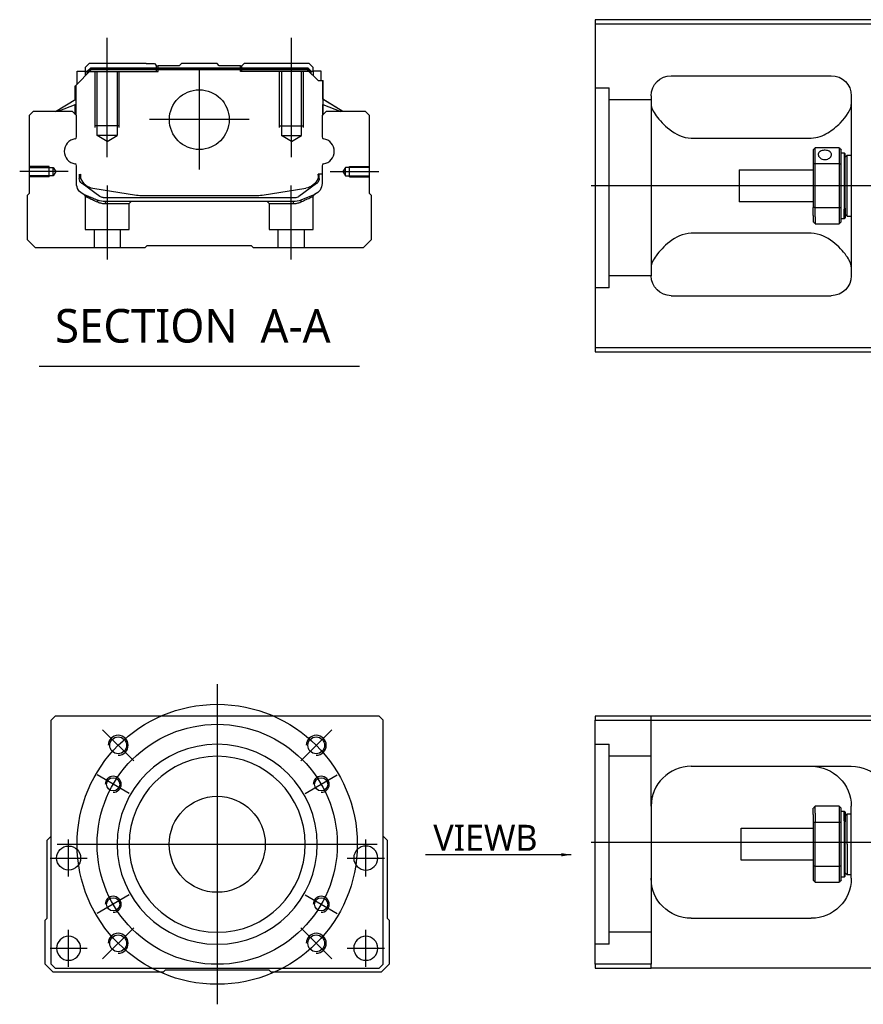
# Model space of a CAD drawing. Header units: millimetres. Extents: x 2891 to 6329, y -1599 to 860.
# Tile 1 of 37: x 3409 to 3619, y -1595 to -1349. Entities that reach past the tile are written whole.
import ezdxf
from ezdxf.lldxf.tags import DXFTag

# ---------------------------------------------------------------- set-up
doc = ezdxf.new("R2010")
doc.units = ezdxf.units.MM
doc.layers.get('0').update_dxf_attribs({"linetype": 'CONTINUOUS'})
doc.styles.add('CHN', font='Microsoft JhengHei.ttf')
doc.styles.add('DIM-7', font='SIMPLEX.shx', dxfattribs={"width": 0.7, "bigfont": 'chineset.shx'})
tags = doc.linetypes.add('DASHED', pattern=[25.72, 12.86, -12.86]).pattern_tags.tags
tags[6:7] = [DXFTag(74, 4), DXFTag(75, 0), DXFTag(340, '0'), DXFTag(46, 0.0), DXFTag(50, 0.0), DXFTag(44, 0.0), DXFTag(45, 0.0)]
tags[4:5] = [DXFTag(74, 4), DXFTag(75, 0), DXFTag(340, '0'), DXFTag(46, 0.0), DXFTag(50, 0.0), DXFTag(44, 0.0), DXFTag(45, 0.0)]
doc.dimstyles.new('CNS', dxfattribs={"dimtxt": 3.5, "dimasz": 2.5, "dimexe": 1, "dimexo": 1, "dimgap": 1, "dimtad": 1, "dimdsep": 46, "dimtxsty": 'DIM-7', "dimcen": 0.09, "dimclrd": 4, "dimclre": 4, "dimclrt": 1, "dimadec": 0, "dimazin": 0, "dimtfac": 1, "dimtmove": 0, "dimatfit": 3, "dimfxl": 1, "dimtvp": 0.971429, "dimtolj": 1, "dimarcsym": 0})

msp = doc.modelspace()

# ---------------------------------------------------------------- linework, layer by layer
at = {"linetype": 'Continuous'}
for p, q in [((3626.29, -1349.02), (3552.29, -1349.02)), ((3552.29, -1349.02), (3552.29, -1431.02)), ((3552.29, -1350.02), (3626.29, -1350.02)), ((3425.92, -1360), (3424.92, -1361)), ((3424.92, -1361), (3424.92, -1361.85)), ((3425.42, -1361.92), (3426.28, -1361.05)), ((3440.1, -1360), (3425.92, -1360)), ((3426.28, -1361.05), (3480.52, -1361.05)), ((3426.38, -1361.28), (3426.28, -1361.05)), ((3440.1, -1360), (3442.2, -1360)), ((3442.2, -1360), (3442.75, -1360.55)), ((3442.75, -1360.55), (3443.1, -1360.55)), ((3448.4, -1360.55), (3443.1, -1360.55)), ((3443.1, -1361.05), (3443.1, -1360.55)), ((3448.4, -1360.55), (3448.95, -1360)), ((3457.85, -1360), (3448.95, -1360)), ((3458.4, -1360.55), (3457.85, -1360)), ((3463.7, -1360.55), (3458.4, -1360.55)), ((3463.7, -1360.55), (3464.05, -1360.55)), ((3463.7, -1361.05), (3463.7, -1360.55)), ((3464.05, -1360.55), (3464.6, -1360)), ((3464.05, -1360.55), (3464.6, -1360)), ((3466.7, -1360), (3464.6, -1360)), ((3464.6, -1360), (3464.6, -1360)), ((3480.88, -1360), (3466.7, -1360)), ((3480.42, -1361.28), (3480.52, -1361.05)), ((3481.38, -1361.92), (3480.52, -1361.05)), ((3481.88, -1361), (3480.88, -1360)), ((3481.88, -1361.85), (3481.88, -1361)), ((3422.52, -1365.45), (3426.42, -1361.55)), ((3422.92, -1361.85), (3424.92, -1361.85)), ((3422.92, -1365.05), (3422.92, -1361.85)), ((3424.92, -1361.85), (3424.92, -1363.05)), ((3425.42, -1362), (3424.92, -1362)), ((3425.42, -1362.55), (3425.42, -1361.92)), ((3425.65, -1362.01), (3425.42, -1361.92)), ((3425.65, -1362.01), (3426.38, -1361.28)), ((3425.65, -1362.32), (3425.65, -1362.01)), ((3426.38, -1361.28), (3480.42, -1361.28)), ((3480.38, -1361.55), (3426.42, -1361.55)), ((3483.08, -1364.25), (3480.38, -1361.55)), ((3481.15, -1362.01), (3480.42, -1361.28)), ((3481.15, -1362.01), (3481.38, -1361.92)), ((3481.15, -1362.32), (3481.15, -1362.01)), ((3481.38, -1362.55), (3481.38, -1361.92)), ((3481.88, -1362), (3481.38, -1362)), ((3483.88, -1361.85), (3481.88, -1361.85)), ((3481.88, -1361.85), (3481.88, -1363.05)), ((3483.88, -1364.25), (3483.88, -1361.85)), ((3483.88, -1361.85), (3483.88, -1361.85)), ((3571.29, -1363.02), (3611.29, -1363.02)), ((3422.42, -1368.96), (3422.42, -1365.55)), ((3422.52, -1368.9), (3422.52, -1365.45)), ((3422.57, -1365.4), (3422.57, -1371.5)), ((3483.08, -1364.25), (3484.23, -1364.25)), ((3484.23, -1364.25), (3484.23, -1371.5)), ((3484.23, -1364.25), (3484.28, -1364.25)), ((3484.28, -1368.9), (3484.28, -1364.25)), ((3484.28, -1364.25), (3484.38, -1364.25)), ((3484.38, -1368.96), (3484.38, -1364.25)), ((3566.29, -1368.02), (3566.29, -1413.02)), ((3616.29, -1368.02), (3616.29, -1413.02)), ((3417.51, -1372), (3422.57, -1368.87)), ((3422.57, -1370.21), (3418.06, -1372)), ((3422.42, -1372.7), (3422.42, -1370.27)), ((3422.52, -1372.8), (3422.52, -1370.23)), ((3489.29, -1372), (3484.23, -1368.87)), ((3484.23, -1370.21), (3488.74, -1372)), ((3484.28, -1372.8), (3484.28, -1370.23)), ((3489.29, -1372), (3484.38, -1368.96)), ((3484.38, -1372.7), (3484.38, -1370.27)), ((3411.9, -1372), (3410.9, -1373)), ((3410.9, -1373), (3410.9, -1392.45)), ((3421.72, -1372), (3411.9, -1372)), ((3422.72, -1373), (3421.72, -1372)), ((3422.72, -1378.32), (3422.72, -1373)), ((3485.08, -1372), (3484.08, -1373)), ((3484.08, -1373), (3484.08, -1378.32)), ((3494.9, -1372), (3485.08, -1372)), ((3495.9, -1373), (3494.9, -1372)), ((3495.9, -1392.45), (3495.9, -1373)), ((3576.29, -1378.61), (3606.29, -1378.61)), ((3606.79, -1381.52), (3606.79, -1385.11)), ((3613.29, -1381.02), (3607.29, -1381.02)), ((3607.29, -1384.97), (3607.29, -1381.02)), ((3613.29, -1381.02), (3613.29, -1384.97)), ((3613.79, -1385.11), (3613.79, -1381.52)), ((3613.79, -1382.27), (3614.49, -1382.27)), ((3614.49, -1382.27), (3614.79, -1382.57)), ((3614.49, -1382.27), (3614.49, -1396.35)), ((3614.79, -1396.14), (3614.79, -1382.57)), ((3614.79, -1383.37), (3615.29, -1382.87)), ((3615.29, -1382.87), (3616.29, -1382.87)), ((3615.29, -1398.17), (3615.29, -1382.87)), ((3422.72, -1389.94), (3422.72, -1385.54)), ((3484.08, -1385.54), (3484.08, -1389.94)), ((3606.79, -1385.11), (3606.79, -1395.93)), ((3607.29, -1396.06), (3607.29, -1384.97)), ((3607.29, -1384.97), (3613.29, -1384.97)), ((3613.29, -1384.97), (3613.29, -1396.06)), ((3613.79, -1395.93), (3613.79, -1385.11)), ((3423.42, -1387.66), (3423.42, -1388.74)), ((3423.72, -1387.66), (3423.72, -1388.7)), ((3484.08, -1387.66), (3483.08, -1387.66)), ((3483.08, -1387.66), (3483.08, -1388.7)), ((3483.38, -1388.74), (3483.38, -1387.66)), ((3588.29, -1386.52), (3606.79, -1386.52)), ((3588.29, -1386.52), (3588.29, -1394.52)), ((3424.11, -1390), (3424.04, -1389.95)), ((3428.53, -1393.21), (3424.11, -1390)), ((3482.69, -1390), (3478.28, -1393.21)), ((3482.76, -1389.95), (3482.69, -1390)), ((3410.9, -1392.45), (3410.4, -1392.95)), ((3410.4, -1392.95), (3410.4, -1404)), ((3426.79, -1391.13), (3437.7, -1392.87)), ((3439.35, -1393), (3467.45, -1393)), ((3469.1, -1392.87), (3480.01, -1391.13)), ((3482.23, -1392.71), (3478.8, -1394.12)), ((3496.4, -1392.95), (3495.9, -1392.45)), ((3496.4, -1404), (3496.4, -1392.95)), ((3429.41, -1393.5), (3477.39, -1393.5)), ((3476.89, -1394.5), (3429.91, -1394.5)), ((3606.79, -1394.52), (3588.29, -1394.52)), ((3606.79, -1397.94), (3606.79, -1395.93)), ((3606.79, -1397.94), (3606.79, -1399.52)), ((3613.29, -1396.06), (3607.29, -1396.06)), ((3607.29, -1398.3), (3607.29, -1396.06)), ((3613.29, -1396.06), (3613.29, -1398.3)), ((3613.79, -1399.52), (3613.79, -1395.93)), ((3614.49, -1398.77), (3614.49, -1396.35)), ((3614.79, -1396.14), (3614.79, -1398.47)), ((3614.79, -1397.67), (3615.29, -1398.17)), ((3607.29, -1398.3), (3607.29, -1400.02)), ((3607.29, -1400.02), (3613.29, -1400.02)), ((3613.29, -1398.3), (3613.29, -1400.02)), ((3614.49, -1398.77), (3613.79, -1398.77)), ((3614.79, -1398.47), (3614.49, -1398.77)), ((3615.29, -1398.17), (3616.29, -1398.17)), ((3606.29, -1402.42), (3576.29, -1402.42)), ((3410.4, -1404), (3412.4, -1406)), ((3439.9, -1406), (3440.4, -1405.5)), ((3440.4, -1405.5), (3466.4, -1405.5)), ((3466.4, -1405.5), (3466.9, -1406)), ((3494.4, -1406), (3496.4, -1404)), ((3412.4, -1406), (3439.9, -1406)), ((3466.9, -1406), (3494.4, -1406)), ((3571.29, -1418.02), (3611.29, -1418.02)), ((3552.29, -1431.02), (3552.29, -1432.02)), ((3626.29, -1431.02), (3552.29, -1431.02)), ((3552.29, -1432.02), (3626.29, -1432.02)), ((3417.38, -1523.17), (3416.38, -1524.17)), ((3485.88, -1523.17), (3417.38, -1523.17)), ((3498.38, -1523.17), (3485.88, -1523.17)), ((3499.38, -1524.17), (3498.38, -1523.17)), ((3552.29, -1523.17), (3552.29, -1524.17)), ((3626.29, -1523.17), (3552.29, -1523.17)), ((3416.38, -1585.17), (3416.38, -1524.17)), ((3499.38, -1585.17), (3499.38, -1524.17)), ((3552.29, -1524.17), (3626.29, -1524.17)), ((3552.29, -1585.17), (3552.29, -1524.17)), ((3576.29, -1535.67), (3616.29, -1535.67)), ((3566.29, -1545.67), (3566.29, -1585.17)), ((3613.29, -1545.67), (3607.29, -1545.67)), ((3607.29, -1547.39), (3607.29, -1545.67)), ((3613.29, -1545.67), (3613.29, -1547.39)), ((3616.29, -1563.67), (3616.29, -1545.67)), ((3606.79, -1547.74), (3606.79, -1546.17)), ((3606.79, -1547.74), (3606.79, -1549.76)), ((3607.29, -1547.39), (3607.29, -1549.62)), ((3613.29, -1547.39), (3613.29, -1549.62)), ((3613.79, -1549.76), (3613.79, -1546.17)), ((3613.79, -1546.92), (3614.49, -1546.92)), ((3614.49, -1546.92), (3614.79, -1547.22)), ((3614.49, -1549.34), (3614.49, -1546.92)), ((3614.79, -1547.22), (3614.79, -1549.55)), ((3614.79, -1548.02), (3615.29, -1547.52)), ((3615.29, -1547.52), (3616.29, -1547.52)), ((3615.29, -1555.17), (3615.29, -1547.52)), ((3606.79, -1549.76), (3606.79, -1560.58)), ((3607.29, -1560.71), (3607.29, -1549.62)), ((3607.29, -1549.62), (3613.29, -1549.62)), ((3613.29, -1549.62), (3613.29, -1560.71)), ((3613.79, -1560.58), (3613.79, -1549.76)), ((3614.49, -1549.34), (3614.49, -1563.42)), ((3614.79, -1563.12), (3614.79, -1549.55)), ((3415.38, -1554.17), (3416.38, -1553.17)), ((3499.38, -1553.17), (3500.38, -1554.17)), ((3588.79, -1551.17), (3606.79, -1551.17)), ((3588.79, -1555.17), (3588.79, -1551.17)), ((3415.38, -1573.62), (3415.38, -1554.17)), ((3500.38, -1554.17), (3500.38, -1573.62)), ((3588.79, -1559.17), (3588.79, -1555.17)), ((3615.29, -1555.17), (3615.29, -1562.82)), ((3606.79, -1559.17), (3588.79, -1559.17)), ((3606.79, -1560.58), (3606.79, -1564.17)), ((3613.79, -1564.17), (3613.79, -1560.58)), ((3607.29, -1564.67), (3607.29, -1560.71)), ((3613.29, -1560.71), (3607.29, -1560.71)), ((3613.29, -1560.71), (3613.29, -1564.67)), ((3615.29, -1562.82), (3614.79, -1562.32)), ((3616.29, -1562.82), (3615.29, -1562.82)), ((3607.29, -1564.67), (3613.29, -1564.67)), ((3614.49, -1563.42), (3613.79, -1563.42)), ((3614.79, -1563.12), (3614.49, -1563.42)), ((3414.88, -1574.12), (3415.38, -1573.62)), ((3414.88, -1585.17), (3414.88, -1574.12)), ((3500.38, -1573.62), (3500.87, -1574.12)), ((3500.88, -1574.12), (3500.88, -1585.17)), ((3576.29, -1573.67), (3606.29, -1573.67)), ((3416.88, -1587.17), (3414.88, -1585.17)), ((3416.38, -1585.17), (3417.38, -1586.17)), ((3498.38, -1586.17), (3499.38, -1585.17)), ((3500.88, -1585.17), (3498.88, -1587.17)), ((3552.29, -1585.17), (3552.29, -1586.17)), ((3566.29, -1585.17), (3552.29, -1585.17)), ((3566.29, -1586.17), (3566.29, -1585.17)), ((3444.38, -1587.17), (3416.88, -1587.17)), ((3417.38, -1586.17), (3498.38, -1586.17)), ((3444.88, -1586.67), (3444.38, -1587.17)), ((3470.88, -1586.67), (3444.88, -1586.67)), ((3471.38, -1587.17), (3470.88, -1586.67)), ((3498.88, -1587.17), (3471.38, -1587.17)), ((3552.29, -1586.17), (3566.29, -1586.17)), ((3626.29, -1586.17), (3566.29, -1586.17))]:
    msp.add_line(p, q, dxfattribs=at)
at = {"ltscale": 0.2}
for p, q in [((3430.4, -1383.41), (3430.4, -1353.59)), ((3476.4, -1383.41), (3476.4, -1353.59)), ((3453.4, -1361.53), (3453.4, -1386.48)), ((3465.88, -1374), (3440.93, -1374)), ((3420.68, -1387), (3408.54, -1387)), ((3486.12, -1387), (3498.27, -1387)), ((3430.45, -1409), (3430.45, -1390.5)), ((3476.35, -1409), (3476.35, -1390.5)), ((3437.02, -1534.31), (3429.24, -1526.53)), ((3478.73, -1534.31), (3486.51, -1526.53)), ((3437.02, -1576.03), (3429.24, -1583.81)), ((3478.73, -1576.03), (3486.51, -1583.81))]:
    msp.add_line(p, q, dxfattribs=at)
at = {"linetype": 'DASHED'}
for p, q in [((3442.75, -1362), (3442.75, -1360.55)), ((3443.1, -1362), (3443.1, -1361.05)), ((3463.7, -1362), (3463.7, -1361.05)), ((3464.05, -1362), (3464.05, -1360.55)), ((3425.42, -1362), (3443.1, -1362)), ((3481.38, -1362), (3463.7, -1362)), ((3481.88, -1362), (3481.88, -1361.85)), ((3483.88, -1364), (3483.88, -1364)), ((3484.45, -1369), (3484.45, -1369)), ((3424.9, -1393.18), (3424.9, -1401.5)), ((3481.85, -1401.5), (3481.85, -1393.2)), ((3429.95, -1395), (3435.9, -1395)), ((3435.9, -1395), (3436.4, -1394.5)), ((3435.9, -1401.5), (3435.9, -1395)), ((3470.35, -1394.5), (3470.85, -1395)), ((3470.85, -1395), (3470.85, -1401.5)), ((3470.85, -1395), (3476.84, -1395)), ((3424.9, -1401.5), (3430.4, -1401.5)), ((3427.1, -1401.5), (3427.1, -1406)), ((3430.4, -1401.5), (3435.9, -1401.5)), ((3433.7, -1406), (3433.7, -1401.5)), ((3470.85, -1401.5), (3481.85, -1401.5)), ((3473.05, -1401.5), (3473.05, -1406)), ((3479.65, -1406), (3479.65, -1401.5)), ((3555.79, -1416.04), (3552.29, -1416.04)), ((3555.79, -1580.17), (3552.29, -1580.17))]:
    msp.add_line(p, q, dxfattribs=at)
at = {"linetype": 'DASHED', "ltscale": 0.1}
for p, q in [((3427.4, -1376), (3427.4, -1362)), ((3427.9, -1378), (3427.9, -1362)), ((3432.9, -1362), (3432.9, -1378)), ((3433.4, -1376), (3433.4, -1362)), ((3473.4, -1376), (3473.4, -1362)), ((3473.9, -1362), (3473.9, -1378)), ((3478.9, -1378), (3478.9, -1362)), ((3479.4, -1376), (3479.4, -1362)), ((3433.4, -1375.55), (3427.4, -1375.55)), ((3473.4, -1375.55), (3479.4, -1375.55)), ((3432.9, -1378), (3427.9, -1378)), ((3430.4, -1379.45), (3427.9, -1378)), ((3430.4, -1379.45), (3432.9, -1378)), ((3473.9, -1378), (3478.9, -1378)), ((3476.4, -1379.45), (3473.9, -1378)), ((3476.4, -1379.45), (3478.9, -1378)), ((3415.9, -1385.7), (3410.9, -1385.7)), ((3415.9, -1388.3), (3415.9, -1385.7)), ((3490.9, -1388.3), (3490.9, -1385.7)), ((3490.9, -1385.7), (3495.9, -1385.7)), ((3410.9, -1385.93), (3416.9, -1385.93)), ((3416.9, -1388.08), (3410.9, -1388.08)), ((3416.9, -1385.93), (3417.54, -1387)), ((3416.9, -1388.08), (3416.9, -1385.93)), ((3417.54, -1387), (3416.9, -1388.08)), ((3489.9, -1385.93), (3489.26, -1387)), ((3489.26, -1387), (3489.9, -1388.08)), ((3495.9, -1385.93), (3489.9, -1385.93)), ((3489.9, -1388.08), (3489.9, -1385.93)), ((3489.9, -1388.08), (3495.9, -1388.08)), ((3415.9, -1388.3), (3410.9, -1388.3)), ((3490.9, -1388.3), (3495.9, -1388.3))]:
    msp.add_line(p, q, dxfattribs=at)
at = {"linetype": 'DASHED', "ltscale": 0.3}
for p, q in [((3552.29, -1366.04), (3555.79, -1366.04)), ((3555.79, -1416.04), (3555.79, -1366.04)), ((3566.29, -1369.04), (3555.79, -1369.04)), ((3566.29, -1413.04), (3555.79, -1413.04)), ((3566.29, -1545.67), (3566.29, -1523.17)), ((3552.29, -1530.17), (3555.79, -1530.17)), ((3555.79, -1580.17), (3555.79, -1530.17)), ((3566.29, -1533.17), (3555.79, -1533.17)), ((3566.29, -1577.17), (3555.79, -1577.17))]:
    msp.add_line(p, q, dxfattribs=at)
for p, q in [((4593.29, -1390.56), (3551.29, -1390.52)), ((3413.39, -1435.63), (3493.43, -1435.63)), ((3551.29, -1554.67), (4593.29, -1554.67))]:
    msp.add_line(p, q)
at = {"ltscale": 0.3}
for p, q in [((3457.88, -1515.17), (3457.88, -1595.17)), ((3417.88, -1555.17), (3497.88, -1555.17))]:
    msp.add_line(p, q, dxfattribs=at)
at = {"ltscale": 0.1}
for p, q in [((3435.92, -1542.49), (3427.87, -1537.84)), ((3479.83, -1542.49), (3487.88, -1537.84)), ((3420.76, -1563.25), (3420.76, -1553.95)), ((3494.99, -1563.25), (3494.99, -1553.95)), ((3416.11, -1558.6), (3425.41, -1558.6)), ((3490.34, -1558.6), (3499.64, -1558.6)), ((3435.92, -1567.84), (3427.87, -1572.49)), ((3479.83, -1567.84), (3487.88, -1572.49)), ((3420.76, -1585.82), (3420.76, -1576.52)), ((3494.99, -1585.82), (3494.99, -1576.52)), ((3416.11, -1581.17), (3425.41, -1581.17)), ((3490.34, -1581.17), (3499.64, -1581.17))]:
    msp.add_line(p, q, dxfattribs=at)
at = {"linetype": 'Continuous'}
for centre, radius in [((3453.4, -1374), 7.47), ((3433.13, -1530.42), 2.1), ((3482.62, -1530.42), 2.1), ((3431.89, -1540.17), 1.65), ((3483.86, -1540.17), 1.65), ((3457.88, -1555.17), 12), ((3420.76, -1558.6), 3), ((3431.89, -1570.17), 1.65), ((3483.86, -1570.17), 1.65), ((3433.13, -1579.92), 2.1), ((3482.62, -1579.92), 2.1)]:
    msp.add_circle(centre, radius, dxfattribs=at)
at = {"ltscale": 0.3}
for radius in [35, 30]:
    msp.add_circle((3457.88, -1555.17), radius, dxfattribs=at)
at = {"linetype": 'Continuous', "extrusion": (0, 0, -1)}
for centre, radius in [((-3457.88, -1555.17), 25), ((-3457.88, -1555.17), 22), ((-3494.99, -1558.6), 3), ((-3420.76, -1581.17), 3), ((-3494.99, -1581.17), 3)]:
    msp.add_circle(centre, radius, dxfattribs=at)
at = {"linetype": 'Continuous', "extrusion": (-1e-16, 0, -1)}
for centre, start, end in [((-3571.29, -1368.02), 0, 90), ((-3611.29, -1368.02), 90, 180), ((-3571.29, -1413.02), 270, 0), ((-3611.29, -1413.02), 180, 270)]:
    msp.add_arc(centre, 5, start, end, dxfattribs=at)
at = {"linetype": 'Continuous'}
for centre, radius, start, end in [((3422.22, -1378.32), 0.5, 285.1919, 0), ((3484.58, -1378.32), 0.5, 180, 254.8081), ((3422.22, -1385.54), 0.5, 0, 74.8081), ((3484.58, -1385.54), 0.5, 105.1919, 180), ((3479.38, -1387.18), 4, 337.6678, 353.1681), ((3479.38, -1387.18), 3.77, 349.0413, 352.7469), ((3427.42, -1387.18), 4, 202.3316, 260.9414), ((3439.35, -1382.5), 10.5, 260.9414, 270), ((3467.45, -1382.5), 10.5, 270, 279.0586), ((3477.39, -1392), 1.5, 270, 306.0274), ((3576.29, -1545.67), 10, 90, 180)]:
    msp.add_arc(centre, radius, start, end, dxfattribs=at)
for centre, radius, start, end in [((3422.84, -1381.93), 3.17, 98.9371, 261.0629), ((3483.96, -1381.93), 3.17, 278.9371, 81.0629), ((3433.13, -1530.42), 2.5, 270, 180), ((3482.62, -1530.42), 2.5, 270, 180), ((3431.89, -1540.17), 2, 270, 180), ((3483.86, -1540.17), 2, 270, 180), ((3431.89, -1570.17), 2, 270, 180), ((3483.86, -1570.17), 2, 270, 180), ((3433.13, -1579.92), 2.5, 270, 180), ((3482.62, -1579.92), 2.5, 270, 180)]:
    msp.add_arc(centre, radius, start, end)
at = {"linetype": 'Continuous', "extrusion": (0, 0, -1)}
for centre, radius, start, end in [((-3427.42, -1387.18), 4, 337.6678, 353.1681), ((-3427.42, -1387.18), 3.77, 349.0413, 352.7469), ((-3425.72, -1389.94), 3, 292.4327, 0), ((-3424.92, -1388.74), 1.5, 306.0274, 0), ((-3479.38, -1387.18), 4, 202.3316, 260.9414), ((-3481.08, -1389.94), 3, 180, 247.5673), ((-3481.88, -1388.74), 1.5, 180, 233.9726), ((-3429.91, -1389.5), 5, 270, 292.4327), ((-3429.41, -1392), 1.5, 270, 306.0274), ((-3476.89, -1389.5), 5, 247.5673, 270), ((-3606.29, -1545.67), 10, 90, 180), ((-3616.29, -1545.67), 10, 90, 180), ((-3576.29, -1563.67), 10, 270, 0), ((-3606.29, -1563.67), 10, 180, 270)]:
    msp.add_arc(centre, radius, start, end, dxfattribs=at)
at = {"linetype": 'Continuous'}
for points, degree in [([(3566.29, -1370.23), (3566.29, -1370.98), (3566.76, -1371.95), (3567.54, -1373.02)], 3), ([(3422.57, -1371.5), (3422.57, -1372.1)], 1), ([(3422.57, -1372.1), (3422.57, -1372.85)], 1), ([(3484.23, -1371.5), (3484.23, -1372.1)], 1), ([(3484.23, -1372.1), (3484.23, -1372.85)], 1), ([(3606.79, -1381.52), (3606.96, -1381.35), (3607.12, -1381.19), (3607.29, -1381.02)], 3), ([(3613.29, -1381.02), (3613.46, -1381.19), (3613.62, -1381.35), (3613.79, -1381.52)], 3), ([(3607.29, -1384.97), (3607.12, -1385.02), (3606.96, -1385.06), (3606.79, -1385.11)], 3), ([(3613.29, -1384.97), (3613.46, -1385.02), (3613.62, -1385.06), (3613.79, -1385.11)], 3), ([(3607.29, -1396.06), (3607.12, -1396.02), (3606.96, -1395.97), (3606.79, -1395.93)], 3), ([(3613.29, -1396.06), (3613.46, -1396.02), (3613.62, -1395.97), (3613.79, -1395.93)], 3), ([(3607.29, -1400.02), (3607.12, -1399.85), (3606.96, -1399.69), (3606.79, -1399.52)], 3), ([(3613.79, -1399.52), (3613.62, -1399.69), (3613.46, -1399.85), (3613.29, -1400.02)], 3), ([(3567.54, -1408.02), (3566.76, -1409.09), (3566.29, -1410.06), (3566.29, -1410.81)], 3), ([(3616.29, -1410.81), (3616.29, -1410.06), (3615.82, -1409.09), (3615.05, -1408.02)], 3), ([(3571.29, -1537.01), (3571.26, -1537.03), (3571.23, -1537.05), (3571.2, -1537.06)], 3), ([(3607.29, -1545.67), (3607.12, -1545.84), (3606.96, -1546), (3606.79, -1546.17)], 3), ([(3613.29, -1545.67), (3613.46, -1545.84), (3613.62, -1546), (3613.79, -1546.17)], 3), ([(3607.29, -1549.62), (3607.12, -1549.67), (3606.96, -1549.71), (3606.79, -1549.76)], 3), ([(3613.79, -1549.76), (3613.62, -1549.71), (3613.46, -1549.67), (3613.29, -1549.62)], 3), ([(3607.29, -1560.71), (3607.12, -1560.67), (3606.96, -1560.62), (3606.79, -1560.58)], 3), ([(3613.79, -1560.58), (3613.62, -1560.62), (3613.46, -1560.67), (3613.29, -1560.71)], 3), ([(3606.79, -1564.17), (3606.96, -1564.34), (3607.12, -1564.5), (3607.29, -1564.67)], 3), ([(3613.79, -1564.17), (3613.62, -1564.34), (3613.46, -1564.5), (3613.29, -1564.67)], 3)]:
    msp.add_open_spline(points, degree=degree, dxfattribs=at)
for points, knots in [([(3606.29, -1378.61), (3607.81, -1378.61), (3609.23, -1378.05), (3611.63, -1376.59), (3612.62, -1375.73), (3615.19, -1373.12), (3616.29, -1371.39), (3616.29, -1370.23)], [0, 0, 0, 0, 0.25, 0.25, 0.5, 0.5, 1, 1, 1, 1]), ([(3567.54, -1373.02), (3568.36, -1374.16), (3569.49, -1375.38), (3572.37, -1377.59), (3574.23, -1378.61), (3576.29, -1378.61)], [0, 0, 0, 0, 0.5, 0.5, 1, 1, 1, 1]), ([(3611.34, -1382.74), (3611.34, -1382.61), (3611.31, -1382.48), (3611.19, -1382.25), (3611.1, -1382.14), (3610.87, -1381.96), (3610.73, -1381.88), (3610.42, -1381.76), (3610.24, -1381.71), (3609.88, -1381.66), (3609.69, -1381.66), (3609.33, -1381.68), (3609.15, -1381.71), (3608.82, -1381.81), (3608.66, -1381.87), (3608.4, -1382.04), (3608.29, -1382.14), (3608.13, -1382.35), (3608.07, -1382.48), (3608.04, -1382.65), (3608.04, -1382.7), (3608.04, -1382.74)], [0, 0, 0, 0, 0.106605, 0.106605, 0.21316, 0.21316, 0.320465, 0.320465, 0.42832, 0.42832, 0.535356, 0.535356, 0.641477, 0.641477, 0.748016, 0.748016, 0.855648, 0.855648, 0.963354, 0.963354, 1, 1, 1, 1]), ([(3608.04, -1382.74), (3608.04, -1382.87), (3608.07, -1383.01), (3608.19, -1383.26), (3608.28, -1383.39), (3608.51, -1383.61), (3608.65, -1383.71), (3608.96, -1383.87), (3609.14, -1383.93), (3609.5, -1383.99), (3609.69, -1384), (3610.05, -1383.97), (3610.23, -1383.93), (3610.56, -1383.8), (3610.72, -1383.72), (3610.98, -1383.51), (3611.09, -1383.39), (3611.25, -1383.14), (3611.31, -1383.01), (3611.34, -1382.83), (3611.34, -1382.79), (3611.34, -1382.74)], [0, 0, 0, 0, 0.106605, 0.106605, 0.21316, 0.21316, 0.320465, 0.320465, 0.42832, 0.42832, 0.535356, 0.535356, 0.641477, 0.641477, 0.748016, 0.748016, 0.855648, 0.855648, 0.963354, 0.963354, 1, 1, 1, 1]), ([(3576.29, -1402.42), (3574.22, -1402.42), (3572.38, -1403.45), (3569.5, -1405.65), (3568.36, -1406.88), (3567.54, -1408.02)], [0, 0, 0, 0, 0.5, 0.5, 1, 1, 1, 1]), ([(3615.05, -1408.02), (3614.22, -1406.88), (3613.09, -1405.66), (3610.21, -1403.45), (3608.35, -1402.42), (3606.29, -1402.42)], [0, 0, 0, 0, 0.5, 0.5, 1, 1, 1, 1]), ([(3566.86, -1542.36), (3566.76, -1542.62), (3566.63, -1543.05), (3566.53, -1543.49), (3566.49, -1543.67)], [0, 0, 0, 0, 0.596588, 1, 1, 1, 1])]:
    msp.add_open_spline(points, degree=3, knots=knots, dxfattribs=at)
at = {"linetype": 'DASHED'}
for points, degree in [([(3424.59, -1392.71), (3424.9, -1393.18)], 1), ([(3481.85, -1393.2), (3482.16, -1392.74)], 1), ([(3428.03, -1394.59), (3428, -1394.12)], 1), ([(3429.91, -1394.5), (3429.95, -1395)], 1), ([(3476.89, -1394.5), (3476.87, -1394.67), (3476.86, -1394.84), (3476.84, -1395)], 3), ([(3478.8, -1394.12), (3478.77, -1394.59)], 1)]:
    msp.add_open_spline(points, degree=degree, dxfattribs=at)
for points, degree, knots in [([(3424.59, -1392.71), (3424.59, -1392.71), (3425.52, -1393.1), (3426.44, -1393.48), (3428, -1394.12)], 2, [0, 0, 0, 0.5, 0.5, 1, 1, 1]), ([(3424.9, -1393.18), (3424.9, -1393.18), (3424.9, -1393.18), (3425.37, -1393.39), (3426.68, -1393.98), (3427.56, -1394.38), (3428.03, -1394.59)], 3, [0, 0, 0, 0, 0.000815, 0.486557, 0.726811, 1, 1, 1, 1]), ([(3478.77, -1394.59), (3479.08, -1394.44), (3479.69, -1394.17), (3480.44, -1393.83), (3481.44, -1393.38), (3481.85, -1393.2), (3481.85, -1393.2)], 3, [0, 0, 0, 0, 0.185898, 0.357233, 0.514425, 1, 1, 1, 1]), ([(3428.03, -1394.59), (3428.34, -1394.71), (3428.94, -1394.94), (3429.62, -1394.98), (3429.95, -1395)], 3, [0, 0, 0, 0, 0.515943, 1, 1, 1, 1]), ([(3476.84, -1395), (3477.18, -1394.98), (3477.86, -1394.94), (3478.46, -1394.71), (3478.77, -1394.59)], 3, [0, 0, 0, 0, 0.484584, 1, 1, 1, 1])]:
    msp.add_open_spline(points, degree=degree, knots=knots, dxfattribs=at)

# ---------------------------------------------------------------- texts
at = {"style": 'CHN'}
for s, insert, char_height, attachment_point in [('SECTION  A-A ', (3417.35, -1425.6), 8.4, 4), ('VIEWB', (3537.9, -1556.79), 6.5, 9)]:
    msp.add_mtext(s, dxfattribs=dict(at, insert=insert, char_height=char_height, attachment_point=attachment_point))

# ---------------------------------------------------------------- leaders
at = {"annotation_type": 0, "has_hookline": 1, "hookline_direction": 1}
msp.add_leader([(3546.34, -1557.78), (3511.89, -1557.79)], dimstyle='CNS', override={"dimtxt": 6.5, "dimtxsty": 'CHN'}, dxfattribs=at)

doc.saveas('drawing.dxf')
